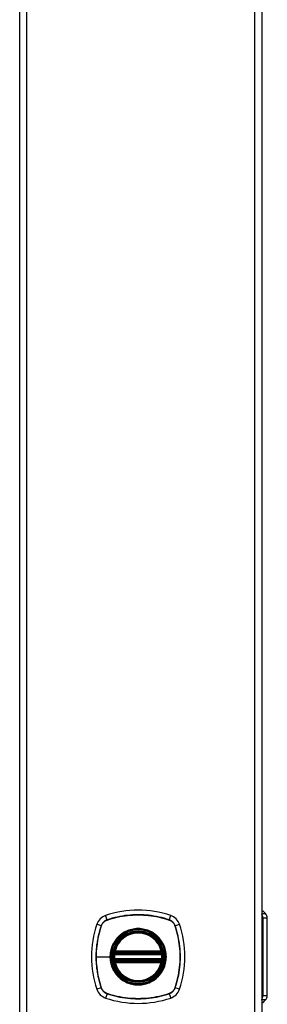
# Model space of a CAD drawing. Header units: inches. Extents: x 0 to 186, y -11 to 121.
# Tile 36 of 93: x 86.66 to 90.95, y 62.73 to 79.77. Entities that reach past the tile are written whole.
import ezdxf

# ---------------------------------------------------------------- set-up
doc = ezdxf.new("R2010")
doc.units = ezdxf.units.IN
doc.header["$LTSCALE"] = 11.141211
doc.header["$MEASUREMENT"] = 0
doc.layers.add('Visible Edges(ANSI)', color=7, linetype='Continuous', lineweight=25)
doc.layers.add('Visible Tangent Edges(ANSI)', color=7, linetype='Continuous', lineweight=25)

msp = doc.modelspace()

# ---------------------------------------------------------------- linework, layer by layer
at = {"layer": 'Visible Edges(ANSI)'}
for p, q in [((86.6628, 31.8655), (86.6628, 95.2312)), ((90.8508, 95.2312), (90.8508, 31.8655)), ((90.8508, 64.3445), (90.8546, 64.3445)), ((90.8737, 64.3366), (90.915, 64.2953)), ((90.9465, 62.8775), (90.9465, 64.2193)), ((88.3069, 63.6028), (89.118, 63.6028)), ((88.3125, 63.6299), (89.1123, 63.6299)), ((89.118, 63.4953), (88.3069, 63.4953)), ((89.1123, 63.4682), (88.3125, 63.4682)), ((90.8546, 62.7522), (90.8508, 62.7522)), ((90.8737, 62.7601), (90.915, 62.8014))]:
    msp.add_line(p, q, dxfattribs=at)
at = {"layer": 'Visible Edges(ANSI)', "flags": 128}
for points in [[(88.291, 63.6217), (88.291, 63.6216), (88.2909, 63.6214), (88.2909, 63.6211), (88.2908, 63.6206), (88.2907, 63.6199), (88.2905, 63.6191), (88.2904, 63.6182), (88.2902, 63.6172), (88.29, 63.616), (88.2898, 63.6147), (88.2896, 63.6133), (88.2894, 63.6118), (88.2891, 63.6102), (88.2889, 63.6085), (88.2887, 63.6068), (88.2884, 63.6049), (88.2882, 63.6029), (88.2879, 63.6009), (88.2877, 63.5989), (88.2874, 63.5968), (88.2872, 63.5947), (88.287, 63.5925), (88.2867, 63.5904), (88.2865, 63.5882)], [(89.1383, 63.5882), (89.1381, 63.5904), (89.1379, 63.5925), (89.1376, 63.5947), (89.1374, 63.5968), (89.1372, 63.5989), (89.1369, 63.6009), (89.1367, 63.6029), (89.1364, 63.6049), (89.1362, 63.6068), (89.1359, 63.6085), (89.1357, 63.6102), (89.1354, 63.6118), (89.1352, 63.6133), (89.135, 63.6147), (89.1348, 63.616), (89.1346, 63.6172), (89.1344, 63.6182), (89.1343, 63.6191), (89.1342, 63.6199), (89.1341, 63.6206), (89.134, 63.6211), (89.1339, 63.6214), (89.1339, 63.6216), (89.1339, 63.6217)], [(88.2865, 63.5099), (88.2867, 63.5077), (88.287, 63.5055), (88.2872, 63.5034), (88.2874, 63.5012), (88.2877, 63.4991), (88.2879, 63.4971), (88.2882, 63.4951), (88.2884, 63.4932), (88.2887, 63.4913), (88.2889, 63.4895), (88.2892, 63.4878), (88.2894, 63.4862), (88.2896, 63.4847), (88.2898, 63.4833), (88.29, 63.482), (88.2902, 63.4809), (88.2904, 63.4798), (88.2905, 63.4789), (88.2907, 63.4782), (88.2908, 63.4775), (88.2909, 63.477), (88.2909, 63.4767), (88.291, 63.4764), (88.291, 63.4764)], [(89.1339, 63.4764), (89.1339, 63.4764), (89.1339, 63.4767), (89.134, 63.477), (89.1341, 63.4775), (89.1342, 63.4782), (89.1343, 63.4789), (89.1344, 63.4798), (89.1346, 63.4809), (89.1348, 63.482), (89.135, 63.4833), (89.1352, 63.4847), (89.1354, 63.4862), (89.1357, 63.4878), (89.1359, 63.4895), (89.1362, 63.4913), (89.1364, 63.4932), (89.1367, 63.4951), (89.1369, 63.4971), (89.1372, 63.4991), (89.1374, 63.5012), (89.1376, 63.5034), (89.1379, 63.5055), (89.1381, 63.5077), (89.1383, 63.5099)]]:
    msp.add_lwpolyline(points, dxfattribs=at)
at = {"layer": 'Visible Edges(ANSI)'}
for radius in [0.4371, 0.4304]:
    msp.add_circle((88.7124, 63.549), radius, dxfattribs=at)
for centre, radius, start, end in [((88.2277, 64.0338), 0.2421, 108.77216, 161.22784), ((88.7124, 62.6076), 1.7483, 71.22784, 108.77216), ((89.1971, 64.0338), 0.2421, 18.77216, 71.22784), ((90.8546, 64.3176), 0.0269, 45, 90), ((90.8389, 64.2193), 0.1076, 0, 45), ((89.6538, 63.549), 1.7483, 161.22784, 198.77216), ((87.771, 63.549), 1.7483, 341.22784, 18.77216), ((88.7124, 63.549), 0.4277, 13.63439, 166.36561), ((88.7124, 63.549), 0.4277, 174.74991, 185.25009), ((88.3069, 63.619), 0.0161, 170.21598, 270), ((88.7124, 63.549), 0.4277, 166.36561, 170.21598), ((88.3125, 63.6461), 0.0161, 166.36561, 270), ((89.1123, 63.6461), 0.0161, 270, 13.63439), ((89.118, 63.619), 0.0161, 270, 9.78402), ((88.7124, 63.549), 0.4277, 9.78402, 13.63439), ((88.7124, 63.549), 0.4277, 354.74991, 5.25009), ((88.3069, 63.4791), 0.0161, 90, 189.78402), ((88.7124, 63.549), 0.4277, 189.78402, 193.63439), ((88.3125, 63.452), 0.0161, 90, 193.63439), ((88.7124, 63.549), 0.4277, 193.63439, 346.36561), ((89.1123, 63.452), 0.0161, 346.36561, 90), ((89.118, 63.4791), 0.0161, 350.21598, 90), ((88.7124, 63.549), 0.4277, 346.36561, 350.21598), ((88.2277, 63.0643), 0.2421, 198.77216, 251.22784), ((89.1971, 63.0643), 0.2421, 288.77216, 341.22784), ((90.8389, 62.8775), 0.1076, 315, 0), ((88.7124, 64.4904), 1.7483, 251.22784, 288.77216), ((90.8546, 62.7791), 0.0269, 270, 315)]:
    msp.add_arc(centre, radius, start, end, dxfattribs=at)
at = {"layer": 'Visible Tangent Edges(ANSI)'}
for p, q in [((86.7804, 95.2312), (86.7804, 31.8655)), ((90.7333, 31.8655), (90.7333, 95.2312)), ((88.1753, 64.1879), (88.1498, 64.263)), ((89.2495, 64.1879), (89.275, 64.263)), ((90.8737, 64.3366), (90.8508, 64.3366)), ((90.8508, 64.2953), (90.915, 64.2953)), ((88.0735, 64.0862), (87.9985, 64.1117)), ((88.0761, 64.0846), (88.0763, 64.0852)), ((88.1762, 64.1851), (88.1768, 64.1853)), ((89.248, 64.1853), (89.2486, 64.1851)), ((89.3485, 64.0852), (89.3487, 64.0846)), ((89.3513, 64.0862), (89.4263, 64.1117)), ((90.8508, 64.2193), (90.8677, 64.2193)), ((90.9465, 64.2193), (90.8677, 64.2193)), ((90.8677, 64.2193), (90.8677, 62.8775)), ((88.3026, 63.5867), (88.2865, 63.5882)), ((88.2991, 63.6203), (88.291, 63.6217)), ((88.2968, 63.6499), (88.3125, 63.6461)), ((88.3026, 63.5867), (89.1222, 63.5867)), ((88.3069, 63.6028), (88.3069, 63.6166)), ((88.3125, 63.6299), (88.3125, 63.6461)), ((89.1123, 63.6461), (88.3125, 63.6461)), ((88.3125, 63.6164), (88.3125, 63.6299)), ((88.3125, 63.6164), (89.1123, 63.6164)), ((89.1123, 63.6461), (89.128, 63.6499)), ((89.1123, 63.6461), (89.1123, 63.6299)), ((89.1123, 63.6299), (89.1123, 63.6164)), ((89.118, 63.6166), (89.118, 63.6028)), ((89.1383, 63.5882), (89.1222, 63.5867)), ((89.1339, 63.6217), (89.1257, 63.6203)), ((87.9871, 63.549), (88.2248, 63.549)), ((88.2313, 63.549), (88.2248, 63.549)), ((88.3026, 63.5114), (88.2865, 63.5099)), ((88.291, 63.4764), (88.2991, 63.4778)), ((88.3125, 63.452), (88.2968, 63.4482)), ((89.1222, 63.5114), (88.3026, 63.5114)), ((88.3069, 63.4815), (88.3069, 63.4953)), ((88.3125, 63.4682), (88.3125, 63.4817)), ((89.1123, 63.4817), (88.3125, 63.4817)), ((88.3125, 63.452), (88.3125, 63.4682)), ((88.3125, 63.452), (89.1123, 63.452)), ((89.1123, 63.4817), (89.1123, 63.4682)), ((89.1123, 63.4682), (89.1123, 63.452)), ((89.128, 63.4482), (89.1123, 63.452)), ((89.118, 63.4953), (89.118, 63.4815)), ((89.1383, 63.5099), (89.1222, 63.5114)), ((89.1257, 63.4778), (89.1339, 63.4764)), ((88.0735, 63.0119), (87.9985, 62.9864)), ((88.0763, 63.0129), (88.0761, 63.0135)), ((88.1753, 62.9102), (88.1498, 62.8351)), ((88.1768, 62.9128), (88.1762, 62.913)), ((89.2486, 62.913), (89.248, 62.9128)), ((89.2495, 62.9102), (89.275, 62.8351)), ((89.3487, 63.0135), (89.3485, 63.0129)), ((89.4263, 62.9864), (89.3513, 63.0119)), ((90.8677, 62.8775), (90.8508, 62.8775)), ((90.8677, 62.8775), (90.9465, 62.8775)), ((90.915, 62.8014), (90.8508, 62.8014)), ((90.8508, 62.7601), (90.8737, 62.7601))]:
    msp.add_line(p, q, dxfattribs=at)
at = {"layer": 'Visible Tangent Edges(ANSI)', "flags": 128}
for points in [[(89.2495, 64.1879), (89.2062, 64.2019), (89.1625, 64.2147), (89.1184, 64.2264), (89.0739, 64.2368), (89.0291, 64.246), (88.9841, 64.2541), (88.9388, 64.2608), (88.8934, 64.2664), (88.848, 64.2707), (88.8024, 64.2737), (88.7569, 64.2756), (88.7114, 64.2762), (88.666, 64.2755), (88.6205, 64.2736), (88.5751, 64.2705), (88.5298, 64.2662), (88.4846, 64.2607), (88.4396, 64.2539), (88.3949, 64.2459), (88.3504, 64.2367), (88.3061, 64.2263), (88.2622, 64.2147), (88.2185, 64.2019), (88.1753, 64.1879)], [(88.1768, 64.1853), (88.2199, 64.1994), (88.2634, 64.2123), (88.3072, 64.2239), (88.3513, 64.2344), (88.3957, 64.2437), (88.4403, 64.2518), (88.4851, 64.2587), (88.5302, 64.2643), (88.5754, 64.2687), (88.6207, 64.2718), (88.6661, 64.2737), (88.7114, 64.2744), (88.7568, 64.2738), (88.8022, 64.2719), (88.8477, 64.2688), (88.893, 64.2645), (88.9383, 64.2588), (88.9834, 64.252), (89.0283, 64.2439), (89.073, 64.2346), (89.1173, 64.224), (89.1613, 64.2123), (89.2049, 64.1994), (89.248, 64.1853)], [(88.0735, 64.0862), (88.0596, 64.0429), (88.0467, 63.9992), (88.0351, 63.9551), (88.0247, 63.9107), (88.0154, 63.8659), (88.0074, 63.8209), (88.0006, 63.7757), (87.9951, 63.7303), (87.9908, 63.6849), (87.9877, 63.6394), (87.9859, 63.5938), (87.9853, 63.5484), (87.9859, 63.5029), (87.9878, 63.4575), (87.9909, 63.412), (87.9952, 63.3667), (88.0008, 63.3214), (88.0076, 63.2763), (88.0156, 63.2315), (88.0248, 63.1869), (88.0352, 63.1427), (88.0468, 63.0987), (88.0596, 63.0551), (88.0735, 63.0119)], [(87.9871, 63.549), (87.9873, 63.5717), (87.9877, 63.5943), (87.9885, 63.617), (87.9896, 63.6397), (87.991, 63.6624), (87.9927, 63.685), (87.9947, 63.7077), (87.9971, 63.7303), (87.9997, 63.753), (88.0027, 63.7755), (88.006, 63.7981), (88.0095, 63.8206), (88.0134, 63.843), (88.0176, 63.8654), (88.0221, 63.8877), (88.027, 63.9099), (88.0321, 63.9321), (88.0375, 63.9542), (88.0432, 63.9762), (88.0492, 63.9981), (88.0555, 64.0199), (88.0621, 64.0416), (88.0689, 64.0631), (88.0761, 64.0846)], [(88.1753, 64.1879), (88.1694, 64.1858), (88.1637, 64.1835), (88.158, 64.181), (88.1524, 64.1783), (88.1469, 64.1753), (88.1416, 64.1721), (88.1364, 64.1688), (88.1313, 64.1652), (88.1264, 64.1614), (88.1216, 64.1575), (88.1169, 64.1533), (88.1124, 64.149), (88.1081, 64.1445), (88.104, 64.1399), (88.1, 64.1351), (88.0963, 64.1302), (88.0927, 64.1251), (88.0893, 64.1198), (88.0862, 64.1145), (88.0832, 64.109), (88.0805, 64.1035), (88.0779, 64.0978), (88.0756, 64.092), (88.0735, 64.0862)], [(88.0763, 64.0852), (88.0785, 64.0909), (88.0808, 64.0966), (88.0833, 64.1021), (88.086, 64.1076), (88.089, 64.1129), (88.0921, 64.1181), (88.0954, 64.1232), (88.099, 64.1282), (88.1026, 64.133), (88.1065, 64.1377), (88.1106, 64.1423), (88.1148, 64.1467), (88.1192, 64.1509), (88.1237, 64.1549), (88.1284, 64.1588), (88.1333, 64.1625), (88.1382, 64.166), (88.1433, 64.1694), (88.1485, 64.1725), (88.1539, 64.1754), (88.1593, 64.1782), (88.1649, 64.1807), (88.1705, 64.183), (88.1762, 64.1851)], [(89.2486, 64.1851), (89.2543, 64.183), (89.2599, 64.1807), (89.2655, 64.1781), (89.2709, 64.1754), (89.2763, 64.1725), (89.2815, 64.1693), (89.2866, 64.166), (89.2916, 64.1625), (89.2964, 64.1588), (89.3011, 64.1549), (89.3056, 64.1509), (89.31, 64.1467), (89.3142, 64.1423), (89.3183, 64.1377), (89.3222, 64.133), (89.3259, 64.1282), (89.3294, 64.1232), (89.3327, 64.1181), (89.3359, 64.1129), (89.3388, 64.1076), (89.3415, 64.1021), (89.344, 64.0966), (89.3464, 64.0909), (89.3485, 64.0852)], [(89.3513, 64.0862), (89.3492, 64.092), (89.3469, 64.0978), (89.3444, 64.1035), (89.3416, 64.109), (89.3387, 64.1145), (89.3355, 64.1199), (89.3321, 64.1251), (89.3285, 64.1302), (89.3248, 64.1351), (89.3208, 64.1399), (89.3167, 64.1445), (89.3124, 64.149), (89.3079, 64.1533), (89.3033, 64.1575), (89.2985, 64.1614), (89.2935, 64.1652), (89.2884, 64.1687), (89.2832, 64.1721), (89.2779, 64.1753), (89.2724, 64.1782), (89.2668, 64.181), (89.2611, 64.1835), (89.2554, 64.1858), (89.2495, 64.1879)], [(89.3487, 64.0846), (89.3627, 64.0415), (89.3756, 63.9981), (89.3873, 63.9543), (89.3978, 63.9102), (89.4071, 63.8658), (89.4152, 63.8212), (89.422, 63.7763), (89.4276, 63.7313), (89.432, 63.6861), (89.4352, 63.6408), (89.4371, 63.5954), (89.4377, 63.55), (89.4371, 63.5047), (89.4353, 63.4592), (89.4322, 63.4138), (89.4278, 63.3684), (89.4222, 63.3232), (89.4154, 63.278), (89.4073, 63.2331), (89.3979, 63.1885), (89.3874, 63.1441), (89.3757, 63.1002), (89.3628, 63.0566), (89.3487, 63.0135)], [(89.3513, 63.0119), (89.3653, 63.0552), (89.3781, 63.099), (89.3897, 63.1431), (89.4002, 63.1876), (89.4094, 63.2323), (89.4174, 63.2774), (89.4242, 63.3226), (89.4297, 63.368), (89.434, 63.4135), (89.4371, 63.459), (89.4389, 63.5046), (89.4395, 63.55), (89.4389, 63.5955), (89.437, 63.641), (89.4339, 63.6864), (89.4296, 63.7317), (89.424, 63.7768), (89.4172, 63.8218), (89.4093, 63.8666), (89.4001, 63.9111), (89.3897, 63.9554), (89.378, 63.9993), (89.3653, 64.0429), (89.3513, 64.0862)], [(88.2313, 63.549), (88.2399, 63.6403), (88.2657, 63.7282), (88.3076, 63.8096), (88.3643, 63.8817), (88.4332, 63.9413), (88.5126, 63.9869), (88.5992, 64.0167), (88.69, 64.0297), (88.7816, 64.0252), (88.8703, 64.0036), (88.9537, 63.9655), (89.0282, 63.9125), (89.091, 63.8465), (89.1402, 63.7697), (89.1742, 63.6844), (89.1914, 63.5946), (89.1914, 63.5029), (89.174, 63.413), (89.14, 63.3279), (89.0905, 63.2509), (89.0276, 63.185), (88.9532, 63.1322), (88.8699, 63.0943), (88.7808, 63.0728), (88.6892, 63.0685), (88.5985, 63.0815), (88.5121, 63.1115), (88.4326, 63.1572), (88.3637, 63.2169), (88.3074, 63.2888), (88.2655, 63.3703), (88.24, 63.458), (88.2313, 63.549)], [(88.4015, 63.9243), (88.3986, 63.9218), (88.3957, 63.9194), (88.3928, 63.9169), (88.39, 63.9144), (88.3871, 63.9119), (88.3843, 63.9094), (88.3816, 63.9068), (88.3788, 63.9042), (88.376, 63.9016), (88.3733, 63.899), (88.3706, 63.8963), (88.3679, 63.8937), (88.3652, 63.891), (88.3626, 63.8883), (88.3599, 63.8855), (88.3573, 63.8828), (88.3547, 63.88), (88.3522, 63.8772), (88.3496, 63.8744), (88.3471, 63.8715), (88.3446, 63.8687), (88.3421, 63.8658), (88.3396, 63.8629), (88.3372, 63.86)], [(89.0233, 63.9243), (89.0013, 63.9415), (88.9782, 63.9575), (88.9542, 63.9721), (88.9294, 63.9854), (88.9038, 63.9972), (88.8777, 64.0076), (88.851, 64.0164), (88.8239, 64.0237), (88.7965, 64.0294), (88.7687, 64.0334), (88.7407, 64.0358), (88.7125, 64.0367), (88.6843, 64.0358), (88.6562, 64.0334), (88.6283, 64.0293), (88.6007, 64.0237), (88.5736, 64.0164), (88.5469, 64.0076), (88.5207, 63.9973), (88.4952, 63.9854), (88.4704, 63.9721), (88.4465, 63.9575), (88.4235, 63.9415), (88.4015, 63.9243)], [(89.0876, 63.86), (89.0852, 63.8629), (89.0827, 63.8658), (89.0803, 63.8686), (89.0778, 63.8715), (89.0752, 63.8743), (89.0727, 63.8771), (89.0701, 63.8799), (89.0675, 63.8827), (89.0649, 63.8855), (89.0623, 63.8882), (89.0597, 63.8909), (89.057, 63.8936), (89.0543, 63.8963), (89.0516, 63.8989), (89.0488, 63.9015), (89.0461, 63.9042), (89.0433, 63.9067), (89.0405, 63.9093), (89.0377, 63.9119), (89.0349, 63.9144), (89.032, 63.9169), (89.0291, 63.9194), (89.0263, 63.9218), (89.0233, 63.9243)], [(88.3372, 63.86), (88.3284, 63.849), (88.3199, 63.8378), (88.3117, 63.8264), (88.3038, 63.8147), (88.2963, 63.8028), (88.2891, 63.7907), (88.2823, 63.7784), (88.2758, 63.7659), (88.2698, 63.7532), (88.264, 63.7404), (88.2587, 63.7275), (88.2538, 63.7144), (88.2492, 63.7011), (88.245, 63.6877), (88.2412, 63.6742), (88.2377, 63.6605), (88.2347, 63.6468), (88.2321, 63.6329), (88.2298, 63.619), (88.228, 63.605), (88.2266, 63.5911), (88.2256, 63.577), (88.225, 63.563), (88.2248, 63.549)], [(89.0876, 63.2381), (89.1049, 63.2602), (89.1209, 63.2832), (89.1356, 63.3072), (89.1489, 63.332), (89.1607, 63.3576), (89.1711, 63.3838), (89.1799, 63.4105), (89.1871, 63.4376), (89.1927, 63.4652), (89.1968, 63.493), (89.1992, 63.521), (89.2, 63.5492), (89.1992, 63.5774), (89.1968, 63.6054), (89.1927, 63.6331), (89.187, 63.6606), (89.1797, 63.6878), (89.1709, 63.7146), (89.1605, 63.7409), (89.1487, 63.7664), (89.1355, 63.7911), (89.1208, 63.815), (89.1049, 63.838), (89.0876, 63.86)], [(88.2968, 63.6499), (88.2965, 63.6486), (88.2962, 63.6473), (88.296, 63.646), (88.2958, 63.6447), (88.2956, 63.6434), (88.2955, 63.6421), (88.2954, 63.6408), (88.2953, 63.6395), (88.2953, 63.6382), (88.2953, 63.6369), (88.2953, 63.6356), (88.2953, 63.6344), (88.2954, 63.6331), (88.2956, 63.6318), (88.2957, 63.6306), (88.2959, 63.6293), (88.2962, 63.6281), (88.2965, 63.6269), (88.2968, 63.6257), (88.2972, 63.6246), (88.2976, 63.6234), (88.2981, 63.6224), (88.2986, 63.6213), (88.2991, 63.6203)], [(88.2991, 63.6203), (88.2994, 63.6201), (88.2996, 63.6199), (88.2999, 63.6197), (88.3002, 63.6195), (88.3005, 63.6193), (88.3008, 63.6191), (88.3011, 63.6189), (88.3014, 63.6187), (88.3017, 63.6185), (88.302, 63.6183), (88.3023, 63.6182), (88.3026, 63.618), (88.303, 63.6178), (88.3033, 63.6177), (88.3037, 63.6176), (88.304, 63.6174), (88.3043, 63.6173), (88.3047, 63.6172), (88.3051, 63.6171), (88.3054, 63.617), (88.3058, 63.6169), (88.3061, 63.6168), (88.3065, 63.6167), (88.3069, 63.6166)], [(88.3026, 63.5867), (88.3028, 63.5878), (88.303, 63.5888), (88.3032, 63.5898), (88.3035, 63.5909), (88.3037, 63.5919), (88.3039, 63.5928), (88.3042, 63.5938), (88.3044, 63.5947), (88.3046, 63.5956), (88.3049, 63.5965), (88.3051, 63.5973), (88.3053, 63.5981), (88.3056, 63.5988), (88.3058, 63.5995), (88.306, 63.6001), (88.3061, 63.6007), (88.3063, 63.6012), (88.3064, 63.6016), (88.3066, 63.602), (88.3067, 63.6023), (88.3068, 63.6025), (88.3068, 63.6027), (88.3069, 63.6028), (88.3069, 63.6028)], [(88.3069, 63.6166), (88.3071, 63.6166), (88.3073, 63.6166), (88.3076, 63.6166), (88.3078, 63.6165), (88.308, 63.6165), (88.3083, 63.6165), (88.3085, 63.6165), (88.3087, 63.6165), (88.309, 63.6165), (88.3092, 63.6165), (88.3094, 63.6164), (88.3097, 63.6164), (88.3099, 63.6164), (88.3101, 63.6164), (88.3104, 63.6164), (88.3106, 63.6164), (88.3108, 63.6164), (88.3111, 63.6164), (88.3113, 63.6164), (88.3115, 63.6164), (88.3118, 63.6164), (88.312, 63.6164), (88.3122, 63.6164), (88.3125, 63.6164)], [(89.1123, 63.6164), (89.1126, 63.6164), (89.1128, 63.6164), (89.113, 63.6164), (89.1133, 63.6164), (89.1135, 63.6164), (89.1137, 63.6164), (89.114, 63.6164), (89.1142, 63.6164), (89.1145, 63.6164), (89.1147, 63.6164), (89.1149, 63.6164), (89.1152, 63.6164), (89.1154, 63.6164), (89.1156, 63.6165), (89.1159, 63.6165), (89.1161, 63.6165), (89.1163, 63.6165), (89.1166, 63.6165), (89.1168, 63.6165), (89.117, 63.6165), (89.1173, 63.6166), (89.1175, 63.6166), (89.1177, 63.6166), (89.118, 63.6166)], [(89.118, 63.6166), (89.1183, 63.6167), (89.1187, 63.6168), (89.119, 63.6169), (89.1194, 63.617), (89.1198, 63.6171), (89.1201, 63.6172), (89.1205, 63.6173), (89.1208, 63.6174), (89.1212, 63.6175), (89.1215, 63.6177), (89.1218, 63.6178), (89.1222, 63.618), (89.1225, 63.6182), (89.1228, 63.6183), (89.1231, 63.6185), (89.1235, 63.6187), (89.1238, 63.6189), (89.1241, 63.6191), (89.1243, 63.6193), (89.1246, 63.6195), (89.1249, 63.6197), (89.1252, 63.6199), (89.1255, 63.6201), (89.1257, 63.6203)], [(89.118, 63.6028), (89.118, 63.6028), (89.118, 63.6027), (89.1181, 63.6025), (89.1181, 63.6023), (89.1182, 63.602), (89.1184, 63.6016), (89.1185, 63.6012), (89.1187, 63.6007), (89.1189, 63.6001), (89.1191, 63.5995), (89.1193, 63.5988), (89.1195, 63.5981), (89.1197, 63.5973), (89.1199, 63.5965), (89.1202, 63.5956), (89.1204, 63.5947), (89.1207, 63.5938), (89.1209, 63.5928), (89.1211, 63.5919), (89.1214, 63.5909), (89.1216, 63.5898), (89.1218, 63.5888), (89.122, 63.5878), (89.1222, 63.5867)], [(89.1257, 63.6203), (89.1263, 63.6213), (89.1268, 63.6224), (89.1272, 63.6234), (89.1276, 63.6246), (89.128, 63.6257), (89.1283, 63.6269), (89.1286, 63.6281), (89.1289, 63.6293), (89.1291, 63.6306), (89.1293, 63.6318), (89.1294, 63.6331), (89.1295, 63.6344), (89.1295, 63.6356), (89.1296, 63.6369), (89.1296, 63.6382), (89.1295, 63.6395), (89.1294, 63.6408), (89.1293, 63.6421), (89.1292, 63.6434), (89.129, 63.6447), (89.1288, 63.646), (89.1286, 63.6473), (89.1283, 63.6486), (89.128, 63.6499)], [(88.0761, 63.0135), (88.069, 63.035), (88.0621, 63.0566), (88.0555, 63.0783), (88.0492, 63.1001), (88.0432, 63.1219), (88.0375, 63.1439), (88.0321, 63.1659), (88.027, 63.188), (88.0222, 63.2103), (88.0177, 63.2325), (88.0135, 63.2549), (88.0096, 63.2773), (88.006, 63.2998), (88.0027, 63.3223), (87.9998, 63.3449), (87.9971, 63.3675), (87.9948, 63.3902), (87.9927, 63.4128), (87.991, 63.4355), (87.9896, 63.4582), (87.9885, 63.4809), (87.9877, 63.5036), (87.9873, 63.5264), (87.9871, 63.549)], [(88.2248, 63.549), (88.225, 63.535), (88.2256, 63.521), (88.2266, 63.507), (88.2281, 63.493), (88.2299, 63.479), (88.2321, 63.4651), (88.2348, 63.4512), (88.2378, 63.4375), (88.2412, 63.4238), (88.245, 63.4103), (88.2492, 63.3969), (88.2538, 63.3837), (88.2587, 63.3706), (88.2641, 63.3576), (88.2698, 63.3447), (88.2759, 63.332), (88.2824, 63.3195), (88.2892, 63.3072), (88.2964, 63.2951), (88.3039, 63.2832), (88.3117, 63.2716), (88.3199, 63.2602), (88.3284, 63.249), (88.3372, 63.2381)], [(88.2991, 63.4778), (88.2986, 63.4768), (88.2981, 63.4757), (88.2976, 63.4746), (88.2972, 63.4735), (88.2968, 63.4724), (88.2965, 63.4712), (88.2962, 63.47), (88.2959, 63.4688), (88.2957, 63.4675), (88.2956, 63.4663), (88.2954, 63.465), (88.2953, 63.4637), (88.2953, 63.4625), (88.2953, 63.4612), (88.2953, 63.4599), (88.2953, 63.4586), (88.2954, 63.4573), (88.2955, 63.456), (88.2956, 63.4547), (88.2958, 63.4534), (88.296, 63.4521), (88.2962, 63.4508), (88.2965, 63.4495), (88.2968, 63.4482)], [(88.3069, 63.4815), (88.3065, 63.4814), (88.3061, 63.4813), (88.3058, 63.4812), (88.3054, 63.4811), (88.3051, 63.481), (88.3047, 63.4809), (88.3043, 63.4808), (88.304, 63.4807), (88.3036, 63.4805), (88.3033, 63.4804), (88.303, 63.4803), (88.3026, 63.4801), (88.3023, 63.4799), (88.302, 63.4798), (88.3017, 63.4796), (88.3014, 63.4794), (88.3011, 63.4792), (88.3008, 63.479), (88.3005, 63.4788), (88.3002, 63.4786), (88.2999, 63.4784), (88.2996, 63.4782), (88.2994, 63.478), (88.2991, 63.4778)], [(88.3069, 63.4953), (88.3069, 63.4953), (88.3068, 63.4954), (88.3068, 63.4956), (88.3067, 63.4958), (88.3066, 63.4961), (88.3065, 63.4965), (88.3063, 63.4969), (88.3061, 63.4974), (88.306, 63.498), (88.3058, 63.4986), (88.3056, 63.4993), (88.3053, 63.5), (88.3051, 63.5008), (88.3049, 63.5016), (88.3047, 63.5024), (88.3044, 63.5033), (88.3042, 63.5043), (88.3039, 63.5052), (88.3037, 63.5062), (88.3035, 63.5072), (88.3032, 63.5082), (88.303, 63.5093), (88.3028, 63.5103), (88.3026, 63.5114)], [(88.3125, 63.4817), (88.3122, 63.4817), (88.312, 63.4817), (88.3118, 63.4817), (88.3115, 63.4817), (88.3113, 63.4817), (88.3111, 63.4817), (88.3108, 63.4817), (88.3106, 63.4817), (88.3104, 63.4817), (88.3101, 63.4817), (88.3099, 63.4817), (88.3097, 63.4817), (88.3094, 63.4816), (88.3092, 63.4816), (88.309, 63.4816), (88.3087, 63.4816), (88.3085, 63.4816), (88.3083, 63.4816), (88.308, 63.4816), (88.3078, 63.4815), (88.3076, 63.4815), (88.3073, 63.4815), (88.3071, 63.4815), (88.3069, 63.4815)], [(89.118, 63.4815), (89.1177, 63.4815), (89.1175, 63.4815), (89.1173, 63.4815), (89.117, 63.4815), (89.1168, 63.4816), (89.1166, 63.4816), (89.1163, 63.4816), (89.1161, 63.4816), (89.1159, 63.4816), (89.1156, 63.4816), (89.1154, 63.4816), (89.1152, 63.4817), (89.1149, 63.4817), (89.1147, 63.4817), (89.1145, 63.4817), (89.1142, 63.4817), (89.114, 63.4817), (89.1137, 63.4817), (89.1135, 63.4817), (89.1133, 63.4817), (89.113, 63.4817), (89.1128, 63.4817), (89.1126, 63.4817), (89.1123, 63.4817)], [(89.1222, 63.5114), (89.122, 63.5103), (89.1218, 63.5093), (89.1216, 63.5082), (89.1214, 63.5072), (89.1211, 63.5062), (89.1209, 63.5052), (89.1206, 63.5043), (89.1204, 63.5033), (89.1202, 63.5024), (89.1199, 63.5016), (89.1197, 63.5008), (89.1195, 63.5), (89.1193, 63.4993), (89.119, 63.4986), (89.1189, 63.498), (89.1187, 63.4974), (89.1185, 63.4969), (89.1184, 63.4965), (89.1182, 63.4961), (89.1181, 63.4958), (89.1181, 63.4956), (89.118, 63.4954), (89.118, 63.4953), (89.118, 63.4953)], [(89.1257, 63.4778), (89.1255, 63.478), (89.1252, 63.4782), (89.1249, 63.4784), (89.1246, 63.4786), (89.1243, 63.4788), (89.1241, 63.479), (89.1238, 63.4792), (89.1235, 63.4794), (89.1231, 63.4796), (89.1228, 63.4798), (89.1225, 63.4799), (89.1222, 63.4801), (89.1218, 63.4802), (89.1215, 63.4804), (89.1212, 63.4805), (89.1208, 63.4807), (89.1205, 63.4808), (89.1201, 63.4809), (89.1198, 63.481), (89.1194, 63.4811), (89.119, 63.4812), (89.1187, 63.4813), (89.1183, 63.4814), (89.118, 63.4815)], [(89.128, 63.4482), (89.1283, 63.4495), (89.1286, 63.4508), (89.1288, 63.4521), (89.129, 63.4534), (89.1292, 63.4547), (89.1293, 63.456), (89.1294, 63.4573), (89.1295, 63.4586), (89.1296, 63.4599), (89.1296, 63.4612), (89.1295, 63.4625), (89.1295, 63.4637), (89.1294, 63.465), (89.1293, 63.4663), (89.1291, 63.4675), (89.1289, 63.4688), (89.1286, 63.47), (89.1283, 63.4712), (89.128, 63.4724), (89.1276, 63.4735), (89.1272, 63.4746), (89.1268, 63.4757), (89.1263, 63.4768), (89.1257, 63.4778)], [(88.3372, 63.2381), (88.3396, 63.2352), (88.3421, 63.2323), (88.3446, 63.2294), (88.3471, 63.2266), (88.3496, 63.2237), (88.3521, 63.2209), (88.3547, 63.2181), (88.3573, 63.2154), (88.3599, 63.2126), (88.3625, 63.2099), (88.3652, 63.2072), (88.3679, 63.2045), (88.3706, 63.2018), (88.3733, 63.1991), (88.376, 63.1965), (88.3788, 63.1939), (88.3815, 63.1913), (88.3843, 63.1888), (88.3871, 63.1862), (88.39, 63.1837), (88.3928, 63.1812), (88.3957, 63.1787), (88.3986, 63.1763), (88.4015, 63.1738)], [(89.0233, 63.1738), (89.0263, 63.1763), (89.0291, 63.1787), (89.032, 63.1812), (89.0349, 63.1837), (89.0377, 63.1862), (89.0405, 63.1888), (89.0433, 63.1913), (89.0461, 63.1939), (89.0488, 63.1965), (89.0516, 63.1992), (89.0543, 63.2018), (89.057, 63.2045), (89.0596, 63.2072), (89.0623, 63.2099), (89.0649, 63.2126), (89.0675, 63.2154), (89.0701, 63.2182), (89.0727, 63.2209), (89.0752, 63.2238), (89.0778, 63.2266), (89.0803, 63.2294), (89.0827, 63.2323), (89.0852, 63.2352), (89.0876, 63.2381)], [(88.4015, 63.1738), (88.4235, 63.1566), (88.4466, 63.1406), (88.4706, 63.1259), (88.4955, 63.1127), (88.521, 63.1008), (88.5472, 63.0904), (88.5738, 63.0816), (88.6009, 63.0744), (88.6283, 63.0688), (88.6562, 63.0647), (88.6843, 63.0623), (88.7125, 63.0614), (88.7407, 63.0622), (88.7688, 63.0647), (88.7966, 63.0688), (88.8242, 63.0745), (88.8514, 63.0818), (88.8781, 63.0906), (88.9043, 63.1009), (88.9297, 63.1127), (88.9545, 63.126), (88.9784, 63.1406), (89.0013, 63.1566), (89.0233, 63.1738)], [(88.0735, 63.0119), (88.0756, 63.0061), (88.0779, 63.0003), (88.0805, 62.9946), (88.0832, 62.9891), (88.0862, 62.9836), (88.0893, 62.9782), (88.0927, 62.973), (88.0963, 62.9679), (88.1, 62.963), (88.104, 62.9582), (88.1081, 62.9535), (88.1124, 62.9491), (88.1169, 62.9448), (88.1216, 62.9406), (88.1264, 62.9367), (88.1313, 62.9329), (88.1364, 62.9293), (88.1416, 62.926), (88.147, 62.9228), (88.1524, 62.9198), (88.158, 62.9171), (88.1637, 62.9146), (88.1694, 62.9122), (88.1753, 62.9102)], [(88.1762, 62.913), (88.1705, 62.9151), (88.1649, 62.9174), (88.1593, 62.9199), (88.1539, 62.9227), (88.1485, 62.9256), (88.1433, 62.9287), (88.1382, 62.9321), (88.1333, 62.9356), (88.1284, 62.9393), (88.1237, 62.9432), (88.1192, 62.9472), (88.1148, 62.9514), (88.1106, 62.9558), (88.1065, 62.9604), (88.1026, 62.9651), (88.0989, 62.9699), (88.0954, 62.9749), (88.0921, 62.98), (88.089, 62.9852), (88.086, 62.9905), (88.0833, 62.996), (88.0808, 63.0015), (88.0785, 63.0071), (88.0763, 63.0129)], [(88.1753, 62.9102), (88.2186, 62.8962), (88.2623, 62.8834), (88.3064, 62.8717), (88.3509, 62.8613), (88.3957, 62.852), (88.4407, 62.844), (88.486, 62.8373), (88.5314, 62.8317), (88.5769, 62.8274), (88.6224, 62.8243), (88.6679, 62.8225), (88.7134, 62.8219), (88.7589, 62.8226), (88.8043, 62.8245), (88.8498, 62.8276), (88.8951, 62.8319), (88.9402, 62.8374), (88.9852, 62.8442), (89.0299, 62.8522), (89.0745, 62.8614), (89.1187, 62.8718), (89.1627, 62.8834), (89.2063, 62.8962), (89.2495, 62.9102)], [(89.248, 62.9128), (89.2049, 62.8987), (89.1615, 62.8858), (89.1177, 62.8741), (89.0735, 62.8636), (89.0292, 62.8544), (88.9845, 62.8463), (88.9397, 62.8394), (88.8946, 62.8338), (88.8494, 62.8294), (88.8041, 62.8263), (88.7588, 62.8244), (88.7134, 62.8237), (88.668, 62.8243), (88.6226, 62.8262), (88.5772, 62.8293), (88.5318, 62.8336), (88.4865, 62.8392), (88.4414, 62.8461), (88.3965, 62.8542), (88.3518, 62.8635), (88.3075, 62.8741), (88.2635, 62.8858), (88.22, 62.8987), (88.1768, 62.9128)], [(89.3485, 63.0129), (89.3464, 63.0071), (89.344, 63.0015), (89.3415, 62.996), (89.3388, 62.9905), (89.3358, 62.9852), (89.3327, 62.98), (89.3294, 62.9749), (89.3259, 62.9699), (89.3222, 62.9651), (89.3183, 62.9604), (89.3142, 62.9558), (89.31, 62.9514), (89.3056, 62.9472), (89.3011, 62.9432), (89.2964, 62.9393), (89.2916, 62.9356), (89.2866, 62.9321), (89.2815, 62.9287), (89.2763, 62.9256), (89.2709, 62.9227), (89.2655, 62.9199), (89.2599, 62.9174), (89.2543, 62.9151), (89.2486, 62.913)], [(89.2495, 62.9102), (89.2554, 62.9122), (89.2612, 62.9146), (89.2668, 62.9171), (89.2724, 62.9198), (89.2779, 62.9228), (89.2832, 62.926), (89.2884, 62.9293), (89.2935, 62.9329), (89.2985, 62.9367), (89.3033, 62.9406), (89.3079, 62.9448), (89.3124, 62.9491), (89.3167, 62.9535), (89.3208, 62.9582), (89.3248, 62.963), (89.3285, 62.9679), (89.3321, 62.973), (89.3355, 62.9782), (89.3387, 62.9836), (89.3416, 62.9891), (89.3444, 62.9946), (89.3469, 63.0003), (89.3492, 63.0061), (89.3513, 63.0119)]]:
    msp.add_lwpolyline(points, dxfattribs=at)
at = {"layer": 'Visible Tangent Edges(ANSI)'}
for radius in [0.4733, 0.4676, 0.4446, 0.443]:
    msp.add_circle((88.7124, 63.549), radius, dxfattribs=at)
for start, end in [(13.63439, 166.36561), (174.74991, 185.25009), (354.74991, 5.25009), (193.63439, 346.36561)]:
    msp.add_arc((88.7124, 63.549), 0.4115, start, end, dxfattribs=at)
for centre, major_axis, ratio, start_param, end_param in [((90.7916, 64.2193), (0, 0.1076), 0.7071068, 4.712389, 5.3921303), ((88.0799, 64.084), (0.0128, -0.0043), 0.0028932, 1.8529805, 2.0936268), ((88.1775, 64.1816), (0.0043, -0.0128), 0.0028932, 4.1895585, 4.4302048), ((89.2474, 64.1816), (-0.0043, -0.0128), 0.0028932, 1.8529805, 2.0936268), ((89.3449, 64.084), (-0.0128, -0.0043), 0.0028932, 4.1895585, 4.4302048), ((88.2914, 63.6217), (0.0106, 0.0122), 0.4316737, 4.9672302, 6.2831853), ((88.3069, 63.6143), (0.0028, 0.0159), 0.0256381, 0, 1.4265814), ((89.118, 63.6143), (-0.0028, 0.0159), 0.0256381, 4.8566039, 6.2831853), ((89.1335, 63.6217), (-0.0106, 0.0122), 0.4316737, 0, 1.3159551), ((88.2914, 63.4764), (0.0106, -0.0122), 0.4316737, 0, 1.3159551), ((88.3069, 63.4838), (0.0028, -0.0159), 0.0256381, 4.8566039, 6.2831853), ((89.118, 63.4838), (-0.0028, -0.0159), 0.0256381, 0, 1.4265814), ((89.1335, 63.4764), (-0.0106, -0.0122), 0.4316737, 4.9672302, 6.2831853), ((88.0799, 63.0141), (0.0128, 0.0043), 0.0028932, 4.1895585, 4.4302048), ((88.1775, 62.9165), (0.0043, 0.0128), 0.0028932, 1.8529805, 2.0936268), ((89.2474, 62.9165), (0.0043, -0.0128), 0.0028932, 1.0479659, 1.2886122), ((89.3449, 63.0141), (-0.0128, 0.0043), 0.0028932, 1.8529805, 2.0936268), ((90.7916, 62.8775), (0, -0.1076), 0.7071068, 0.891055, 1.5707963)]:
    msp.add_ellipse(centre, major_axis=major_axis, ratio=ratio, start_param=start_param, end_param=end_param, dxfattribs=at)

doc.saveas('drawing.dxf')
